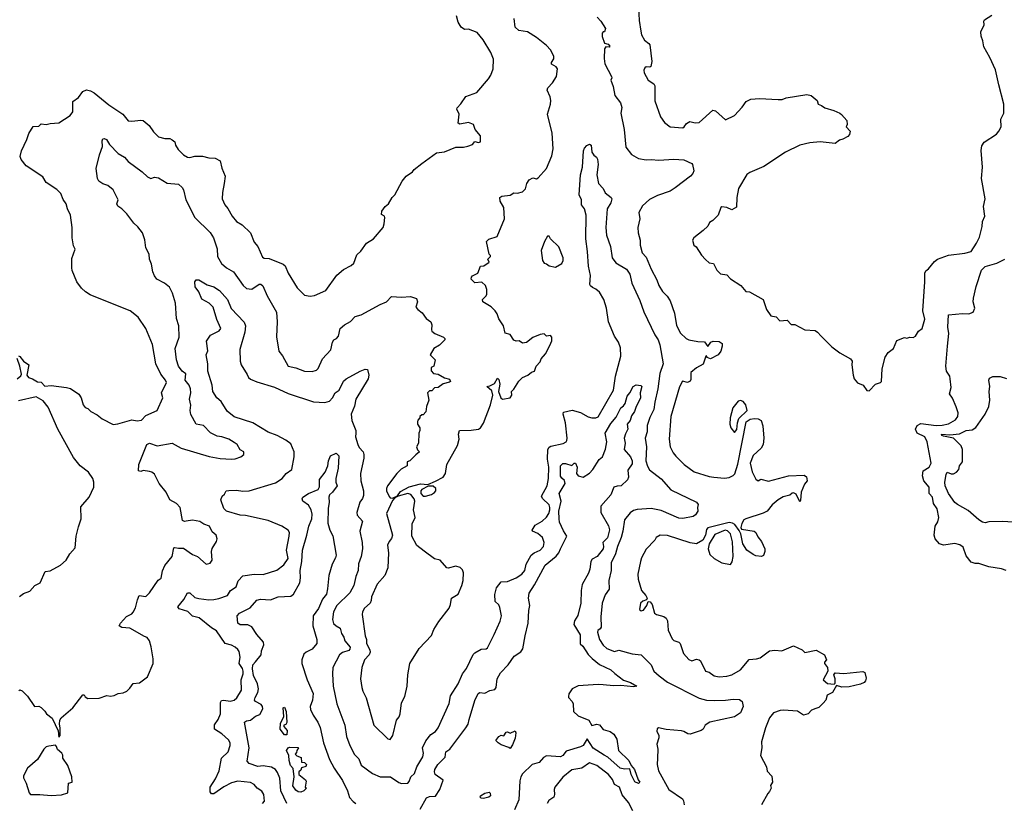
# Model space of a CAD drawing. Extents: x 1966327 to 2147849, y 395140 to 552178.
# Tile 162 of 256: x 2028844 to 2036657, y 493966 to 500186. Entities that reach past the tile are written whole.
import ezdxf

# ---------------------------------------------------------------- set-up
doc = ezdxf.new("R2010")
doc.units = 0

msp = doc.modelspace()

# ---------------------------------------------------------------- linework, layer by layer
at = {"layer": '0CON20XD'}
for points in [[(2033754.2, 500285), (2033759.5, 500179.5), (2033772, 500095), (2033778.6, 500065), (2033802, 500022), (2033837.8, 499997.8), (2033845.5, 499985.5), (2033861.2, 499855), (2033853.3, 499815), (2033845, 499810), (2033815, 499811.2), (2033805, 499803.3), (2033798, 499785), (2033799.2, 499765), (2033830, 499705), (2033875, 499676.7), (2033885, 499660), (2033882.9, 499542.9), (2033928.8, 499415), (2033960.3, 499370.3), (2034005, 499335.7), (2034105, 499328.6), (2034118, 499335), (2034135, 499362), (2034162.9, 499377.1), (2034205, 499366.4), (2034235, 499370), (2034345, 499466.6), (2034365, 499461.1), (2034445, 499390.5), (2034515, 499424.2), (2034578.3, 499491.7), (2034608.8, 499535), (2034645, 499554), (2034715, 499560), (2034862.7, 499552.7), (2034895, 499552.5), (2034925.9, 499565.9), (2035089.3, 499590.7), (2035123.6, 499583.6), (2035172.5, 499545), (2035180, 499515), (2035205.8, 499505.8), (2035233.3, 499485), (2035305, 499465.7), (2035352.5, 499445), (2035365, 499433.3), (2035407.5, 499385), (2035410, 499355), (2035403.3, 499335), (2035435, 499300), (2035430, 499275), (2035415, 499257.5), (2035375, 499236.7), (2035349.3, 499230.7), (2035316.1, 499203.9), (2035195, 499217.5), (2035115, 499209.5), (2035035, 499188.9), (2034920, 499135), (2034748.7, 499021.3), (2034637.4, 498972.6), (2034615, 498955.7), (2034549.2, 498845), (2034535.4, 498774.6), (2034533, 498697), (2034495, 498677.5), (2034455, 498693.8), (2034415, 498700), (2034407.5, 498695), (2034387.5, 498635), (2034345, 498592.5), (2034317.5, 498575), (2034305, 498547.5), (2034267.7, 498512.3), (2034192.5, 498455), (2034183.3, 498435), (2034193.3, 498395), (2034213, 498383), (2034255, 498317.5), (2034285, 498282.5), (2034316.4, 498256.4), (2034349.5, 498249.5), (2034375, 498196.7), (2034405, 498167.5), (2034455, 498160), (2034485, 498127.5), (2034565.7, 498075.7), (2034605, 498027.5), (2034635, 498026.7), (2034742.5, 497965), (2034770, 497885), (2034805, 497836.2), (2034846.1, 497826.1), (2034876.2, 497796.2), (2034935, 497800), (2034965, 497766.7), (2034995, 497767.1), (2035075, 497723.1), (2035155, 497718.7), (2035175.4, 497705.4), (2035203.8, 497673.8), (2035288.5, 497588.5), (2035351.8, 497541.8), (2035438, 497495), (2035448.8, 497475), (2035446.2, 497445), (2035457, 497363), (2035466.2, 497335), (2035493.2, 497303.2), (2035537.5, 497285), (2035565, 497242.5), (2035585, 497240), (2035635, 497293.8), (2035673.6, 497306.4), (2035682.5, 497315), (2035686.7, 497415), (2035712.3, 497507.7), (2035736.7, 497545), (2035776.7, 497575), (2035805, 497640), (2035865, 497662.5), (2035885, 497657.5), (2035907, 497667), (2035935, 497662.5), (2035952.5, 497675), (2035976.1, 497713.9), (2036004.2, 497735.8), (2036027.7, 497807.7), (2036010.8, 497875), (2036027.5, 498105), (2036026.2, 498175), (2036035, 498192.5), (2036055, 498207.5), (2036104.1, 498265.9), (2036127.5, 498285), (2036213, 498317), (2036345, 498332.3), (2036394.5, 498345.5), (2036437.8, 498412.2), (2036459.8, 498460.2), (2036482.5, 498545), (2036482.9, 498585), (2036502.9, 498625), (2036492.4, 498702.4), (2036506.5, 498765), (2036475.5, 498925), (2036483.3, 499015), (2036472.7, 499147.3), (2036478.8, 499185), (2036496.6, 499213.4), (2036595, 499277.5), (2036615, 499300), (2036631.9, 499335), (2036628.9, 499395), (2036654.3, 499445), (2036654.3, 499515), (2036615, 499667.5), (2036587.6, 499787.6), (2036543.3, 499885), (2036495, 499970), (2036487.8, 500017.8), (2036472.7, 500055), (2036470, 500090), (2036497.8, 500145), (2036494.3, 500175), (2036499.2, 500185), (2036558.8, 500221.2)], [(2030465.8, 498885), (2030452.5, 498815), (2030450, 498765), (2030471.2, 498715), (2030497, 498687), (2030530, 498625), (2030564.2, 498585), (2030608.3, 498558.3), (2030675, 498494), (2030705, 498420), (2030734.5, 498384.5), (2030770, 498300), (2030785, 498292.9), (2030825, 498289.4), (2030934.6, 498244.6), (2030952.1, 498232.1), (2030974.2, 498175), (2031046.8, 498056.8), (2031105, 498000), (2031148.8, 497991.2), (2031184.2, 497995.8), (2031274.3, 498035.7), (2031360.8, 498159.2), (2031415, 498202), (2031475, 498233.8), (2031495, 498253.3), (2031520.5, 498319.5), (2031551.7, 498348.3), (2031595, 498412.5), (2031652.5, 498445), (2031727.5, 498535), (2031737.5, 498565), (2031742.5, 498615), (2031740, 498625), (2031715, 498640), (2031716.7, 498665), (2031745, 498703.3), (2031770, 498725), (2031800, 498775), (2031820, 498795), (2031880, 498905), (2031910, 498945), (2031962.3, 498977.7), (2031974.3, 498995.7), (2032034, 499045), (2032152.3, 499127.7), (2032213.9, 499136.1), (2032305, 499173.8), (2032365, 499173.3), (2032399.3, 499180.7), (2032436.2, 499193.8), (2032455, 499220), (2032485, 499210), (2032500, 499215), (2032500, 499265), (2032459.2, 499315), (2032444.2, 499355), (2032405, 499369.2), (2032336, 499356), (2032323.1, 499363.1), (2032330.5, 499435), (2032314.2, 499475), (2032316, 499485), (2032345, 499518.8), (2032385, 499575.8), (2032472.8, 499607.2), (2032565, 499716.2), (2032582.5, 499745), (2032600, 499795), (2032603.2, 499873.2), (2032581.9, 499925), (2032522, 500025), (2032475, 500083.3), (2032405, 500111.2), (2032375, 500107.5), (2032346.4, 500126.4), (2032323.3, 500165), (2032311.2, 500215)], [(2032143.3, 496523.3), (2032205.6, 496554.4), (2032223.8, 496585), (2032233.3, 496655), (2032317.5, 496805), (2032332.5, 496855), (2032327.5, 496895), (2032334, 496926), (2032427, 496927), (2032485, 496935.6), (2032502, 496945), (2032525, 496983.8), (2032580.9, 497129.1), (2032597.5, 497205), (2032589.7, 497239.7), (2032550, 497275), (2032575, 497280), (2032612, 497298), (2032635, 497340), (2032645, 497330), (2032653, 497293), (2032643.3, 497235), (2032663, 497183), (2032675, 497173.3), (2032735, 497184.2), (2032750, 497205), (2032747.5, 497235), (2032765, 497252.5), (2032805, 497317.5), (2032833.9, 497346.1), (2032877.5, 497365), (2032905, 497387.5), (2032930, 497395), (2032942.5, 497435), (2032975, 497470), (2032982.5, 497495), (2033015.8, 497534.2), (2033050.7, 497599.3), (2033066.4, 497636.4), (2033066.1, 497666.1), (2033055, 497680), (2033025, 497672.5), (2033005, 497692.5), (2032973.6, 497686.4), (2032915, 497662.5), (2032866.1, 497623.9), (2032835, 497617.5), (2032807, 497637), (2032785, 497633.3), (2032765, 497642.5), (2032735, 497687.5), (2032697, 497697), (2032682.5, 497755), (2032645, 497810), (2032631.7, 497851.7), (2032616.7, 497875), (2032585.6, 497905.6), (2032520, 497945), (2032517.5, 497965), (2032546.4, 497993.6), (2032551.7, 498008.3), (2032550, 498045), (2032540, 498075), (2032511.7, 498101.7), (2032455, 498097.5), (2032427.5, 498125), (2032428.3, 498141.7), (2032437, 498153), (2032480, 498175), (2032501.7, 498228.3), (2032528.3, 498231.7), (2032568.3, 498261.7), (2032560, 498285), (2032580, 498305), (2032580, 498315), (2032570, 498325), (2032547.5, 498425), (2032566.4, 498443.6), (2032632.5, 498465), (2032692.5, 498605), (2032686.7, 498695), (2032656.2, 498745), (2032653.3, 498775), (2032670, 498785), (2032735, 498793.8), (2032765, 498812.5), (2032795, 498807.5), (2032835, 498820), (2032857, 498843), (2032867.5, 498885), (2032887.5, 498915), (2032915, 498930), (2032946.2, 498923.8), (2032959.5, 498930.5), (2033023.3, 499005), (2033066.7, 499105), (2033078.3, 499161.7), (2033069.2, 499285), (2033031.9, 499435), (2033057.3, 499515), (2033059.4, 499545), (2033053.2, 499573.2), (2033028.8, 499625), (2033036.2, 499645), (2033072, 499685), (2033104, 499735), (2033111.4, 499795), (2033101.8, 499811.8), (2033063.2, 499833.2), (2033063.6, 499845), (2033082.5, 499875), (2033081.9, 499895), (2033055.3, 499945.3), (2033025, 499981.4), (2032945, 500045.6), (2032875, 500090), (2032805, 500100), (2032776.7, 500125), (2032769.2, 500195)], [(2033425.7, 500205.7), (2033455, 500173.3), (2033492.5, 500115), (2033485, 500090), (2033475, 500090), (2033465, 500080), (2033465, 500052.5), (2033485, 500000), (2033515, 499992.5), (2033527.5, 499975), (2033521.7, 499968.3), (2033495, 499970), (2033485.8, 499954.2), (2033482.6, 499877.4), (2033488.2, 499835), (2033540.8, 499735), (2033543.8, 499725), (2033534.2, 499705), (2033554.5, 499655), (2033567.1, 499585), (2033612.3, 499525), (2033621.2, 499488.8), (2033614, 499445), (2033640.6, 499315), (2033654.2, 499175), (2033699.2, 499115), (2033755, 499084), (2033815, 499073.3), (2033855, 499076.4), (2033915, 499070), (2034035, 499079.2), (2034115, 499072.5), (2034176.7, 499045), (2034183.8, 499035), (2034193.3, 498985), (2034186.7, 498965), (2034166.7, 498945), (2034045, 498850.8), (2034005, 498824.2), (2033905, 498789.4), (2033840.7, 498759.3), (2033785, 498708.8), (2033757.1, 498655), (2033764.3, 498605), (2033749.2, 498535), (2033752, 498495), (2033767.1, 498435), (2033767.8, 498395), (2033784, 498335), (2033815, 498301.2), (2033855.5, 498205), (2033900.9, 498120.9), (2033917.1, 498075), (2033945, 498028), (2033982, 497992), (2034005.7, 497955), (2034040.6, 497855), (2034055, 497757.5), (2034088.3, 497698.3), (2034134, 497655), (2034155, 497644.2), (2034225, 497630.6), (2034279.4, 497629.4), (2034305, 497592.5), (2034328.8, 497625), (2034345.7, 497634.3), (2034395, 497631.4), (2034417.5, 497615), (2034419.2, 497595), (2034407.1, 497555), (2034385.8, 497525), (2034325, 497494.2), (2034300, 497505), (2034295, 497517.5), (2034290, 497515), (2034268.3, 497451.7), (2034215, 497422.9), (2034168.6, 497385), (2034169.8, 497330.2), (2034165, 497316.2), (2034144.3, 497305.7), (2034104.5, 497315.5), (2034079.1, 497270.9), (2034011.4, 497035), (2033998.9, 496855), (2034006.9, 496795), (2034028.7, 496748.7), (2034050.3, 496720.3), (2034116.2, 496655), (2034195, 496597.5), (2034315, 496558.6), (2034353.4, 496553.4), (2034437.3, 496547.3), (2034475, 496552.9), (2034505, 496566.9), (2034517.9, 496582.1), (2034542.3, 496657.7), (2034608.9, 496995), (2034640.8, 497015), (2034675, 497020.8), (2034705, 497016.9), (2034727.6, 497005), (2034741.3, 496961.3), (2034748.7, 496865), (2034743.1, 496815), (2034727.1, 496785), (2034664.2, 496725.8), (2034640.3, 496665), (2034656.5, 496596.5), (2034685, 496538), (2034703.3, 496526.7), (2034725, 496538.8), (2034785, 496523.1), (2034944.6, 496564.6), (2035069.4, 496569.4), (2035087.7, 496557.7), (2035093.3, 496525), (2035072.1, 496497.9), (2035045.3, 496435), (2035041.2, 496368.8), (2035035, 496357.5), (2035005, 496419.2), (2034985, 496430), (2034975, 496426.7), (2034955, 496412.5), (2034902.3, 496397.7), (2034863.3, 496375), (2034815.8, 496334.2), (2034774.2, 496285), (2034745, 496270), (2034606.4, 496225), (2034590.3, 496215), (2034575, 496188), (2034566.7, 496155), (2034571.3, 496141.3), (2034672, 496125), (2034685.7, 496115), (2034702, 496082), (2034731.4, 496045), (2034756.2, 495985), (2034756.7, 495965), (2034746.1, 495933.9), (2034730, 495925), (2034685, 495931.2), (2034665, 495940), (2034615, 495975.6), (2034583.5, 496025), (2034565.5, 496105.5), (2034552.6, 496132.6), (2034519.2, 496179.2), (2034500.1, 496190.1), (2034475, 496193.9), (2034305, 496151.9), (2034295, 496139.1), (2034285, 496095.5), (2034265, 496053.8), (2034215, 496026.2), (2034164.1, 496034.1), (2033985, 496092), (2033926.1, 496093.9), (2033894.2, 496075.8), (2033883.3, 496055), (2033815, 495983.3), (2033778, 495915), (2033769.2, 495885), (2033750, 495785), (2033750.8, 495745), (2033778.6, 495655), (2033813.8, 495615), (2033822.5, 495595), (2033818.3, 495581.7), (2033789.3, 495570.7), (2033770, 495555), (2033763, 495503), (2033775, 495492.5), (2033795, 495500), (2033820, 495535), (2033831.7, 495568.3), (2033846.4, 495566.4), (2033863.3, 495545), (2033881.2, 495475), (2033897.5, 495465), (2033955, 495449.2), (2033974.4, 495434.4), (2033984.3, 495414.3), (2033990.3, 495340.3), (2034021.7, 495271.7), (2034035, 495258.8), (2034074.2, 495244.2), (2034083.8, 495235), (2034112.5, 495155), (2034155, 495108), (2034177.3, 495097.3), (2034215, 495109.2), (2034235, 495106), (2034246.2, 495096.2), (2034286.1, 495016.1), (2034315, 495006.7), (2034355, 494978.1), (2034395, 494971.1), (2034455, 494975.7), (2034494.3, 494985.7), (2034564.2, 495025.8), (2034633, 495107), (2034692, 495112), (2034718.9, 495121.1), (2034794.2, 495175.8), (2034835, 495182), (2034893, 495177), (2034985, 495216.2), (2035053.6, 495183.6), (2035075, 495163.3), (2035165, 495182.5), (2035230.8, 495145), (2035247.5, 495105), (2035230, 495085), (2035230, 495075), (2035253.3, 495045), (2035256.7, 495015), (2035220, 494945), (2035255, 494917.5), (2035307.5, 494912.5), (2035315, 494920), (2035314.2, 494955), (2035304, 494985), (2035315, 495002.5), (2035385, 494996.2), (2035535, 495012.8), (2035551.2, 495005), (2035561.1, 494958.9), (2035555, 494937.1), (2035544.4, 494925), (2035515, 494910.3), (2035425, 494889.3), (2035368.6, 494888.6), (2035325, 494900), (2035295, 494846.7), (2035252.5, 494825), (2035240, 494785), (2035219.3, 494760.7), (2035185, 494727.5), (2035162.3, 494717.7), (2035127.5, 494705), (2035100, 494675), (2035065, 494666.2), (2035015, 494696.2), (2034905, 494705.8), (2034878.3, 494701.7), (2034825, 494683.8), (2034795, 494644.2), (2034763.5, 494565), (2034730, 494455), (2034733.8, 494405), (2034722, 494345), (2034770, 494255), (2034775, 494220), (2034811.7, 494181.7), (2034817.5, 494135), (2034803, 494107), (2034807.5, 494085), (2034795, 494060), (2034780, 494045), (2034730, 493955)], [(2028833.6, 497516.4), (2028845, 497512.5), (2028875.8, 497475.8), (2028916, 497445), (2028900.8, 497365), (2028913.3, 497345), (2028945, 497336.2), (2028985, 497312.5), (2029015, 497307.5), (2029045, 497277.5), (2029095, 497282.5), (2029215, 497267.3), (2029247.6, 497257.6), (2029314.5, 497214.5), (2029333.1, 497185), (2029348.3, 497128.3), (2029365, 497107.5), (2029385, 497100), (2029410, 497075), (2029458.8, 497048.8), (2029497.4, 497017.4), (2029585, 496973.6), (2029623.3, 496976.7), (2029735, 497008.9), (2029777.6, 497002.4), (2029812, 497008), (2029845, 497044), (2029934, 497085), (2029980, 497185), (2029968.8, 497225), (2030008.5, 497305), (2030002.5, 497325), (2029963.4, 497373.4), (2029925.5, 497455), (2029897, 497607), (2029845.8, 497735), (2029785, 497824), (2029721.2, 497875), (2029462.5, 497977.5), (2029403.1, 498003.1), (2029365.7, 498025.7), (2029334.3, 498054.3), (2029296.7, 498105), (2029261.2, 498195), (2029256.7, 498215), (2029259.3, 498290.7), (2029283.3, 498365), (2029271.7, 498391.7), (2029261.2, 498455), (2029260, 498535), (2029246.9, 498635), (2029223.4, 498683.4), (2029213.1, 498725), (2029189.7, 498759.7), (2029171.9, 498805), (2029138.5, 498838.5), (2029054.4, 498894.4), (2029027.9, 498937.9), (2028895, 499026.7), (2028856.7, 499075), (2028849.3, 499099.3), (2028858.8, 499145), (2028901.2, 499235), (2028916.4, 499283.6), (2028951.7, 499338.3), (2028995, 499340), (2029015, 499360), (2029055, 499352.5), (2029087, 499363), (2029155, 499366), (2029243.6, 499426.4), (2029265.5, 499455), (2029266.7, 499535), (2029311.2, 499568.8), (2029344.4, 499615.6), (2029375, 499629.2), (2029405, 499621.4), (2029435, 499605.6), (2029550.5, 499510.5), (2029662.5, 499435), (2029705, 499384), (2029735, 499380), (2029805, 499388.6), (2029824.3, 499384.3), (2029872.5, 499345), (2029907.1, 499295), (2029946.7, 499255), (2029995, 499242.2), (2030035, 499241.9), (2030055, 499232.9), (2030074, 499215), (2030080.9, 499190.9), (2030102.5, 499155), (2030145, 499114.3), (2030175, 499095.8), (2030195, 499092.9), (2030235, 499101.5), (2030295, 499103.5), (2030345, 499089.2), (2030395, 499086.4), (2030435, 499065.6), (2030447.1, 499007.1), (2030475.6, 498945), (2030465.8, 498885)], [(2028837.5, 494862.5), (2028845, 494867.5), (2028865, 494860), (2028906.1, 494816.1), (2028962.5, 494735), (2028995, 494737.5), (2029015, 494727.5), (2029045, 494697.5), (2029057.5, 494675), (2029101.7, 494641.7), (2029150, 494540), (2029155, 494490), (2029166.7, 494505), (2029166.7, 494565), (2029160, 494595), (2029163.6, 494626.4), (2029172.5, 494645), (2029266.4, 494723.6), (2029345, 494827.5), (2029356.7, 494826.7), (2029365, 494810), (2029385, 494797.5), (2029475, 494800), (2029535, 494822.5), (2029565, 494817.5), (2029595, 494822.5), (2029625, 494837.5), (2029665, 494842.5), (2029693.6, 494856.4), (2029719.5, 494880.5), (2029745, 494917.5), (2029795, 494923.3), (2029859.3, 494970.7), (2029903.3, 495075), (2029903, 495113), (2029888.3, 495208.3), (2029873.3, 495255), (2029855, 495282.5), (2029835, 495291.2), (2029717.5, 495355), (2029655, 495361.2), (2029633.3, 495375), (2029643.3, 495395), (2029691.9, 495448.1), (2029735, 495470.8), (2029745, 495483.8), (2029763, 495517), (2029778.3, 495581.7), (2029793.3, 495615), (2029845, 495607.5), (2029875, 495636.7), (2029943.6, 495736.4), (2029966.1, 495753.9), (2029977.7, 495812.3), (2029995, 495853.3), (2030053.8, 495925), (2030067, 495993), (2030075, 495997.5), (2030105, 495990), (2030145, 495990), (2030215, 495941.2), (2030256.1, 495926.1), (2030325, 495863.8), (2030355, 495873.3), (2030372.5, 495895), (2030366.2, 495965), (2030371.7, 495988.3), (2030407, 496043), (2030410, 496065), (2030402.5, 496095), (2030370.3, 496120.3), (2030350, 496165), (2030305, 496181.2), (2030272.7, 496202.7), (2030215, 496212), (2030165.8, 496204.2), (2030152.3, 496202.3), (2030135, 496210), (2030117.5, 496315), (2030087.5, 496345), (2030036.2, 496375), (2030005.8, 496435.8), (2029950.6, 496505), (2029915, 496578), (2029893.3, 496595), (2029875, 496600.8), (2029825, 496606.2), (2029805, 496598.8), (2029787.5, 496605), (2029788.8, 496655), (2029853.3, 496815), (2029875, 496825.5), (2029935, 496802.3), (2030055, 496824), (2030125, 496784.6), (2030348, 496718), (2030435, 496703.3), (2030525, 496698.5), (2030555, 496700.6), (2030600, 496715), (2030622.5, 496735), (2030622.5, 496755), (2030595, 496772.5), (2030570, 496815), (2030545, 496829.2), (2030502.5, 496855), (2030447.5, 496875), (2030410.7, 496880.7), (2030357.3, 496907.3), (2030303.8, 496965), (2030245, 496976), (2030201.2, 497051.2), (2030196.4, 497083.6), (2030201.8, 497125), (2030190.8, 497175), (2030201.5, 497225), (2030198.9, 497255), (2030188.4, 497285), (2030157.9, 497325), (2030163.3, 497375), (2030134.4, 497395), (2030105.5, 497435.5), (2030087.9, 497485), (2030077, 497577), (2030109.2, 497665), (2030106.4, 497755), (2030087.3, 497815), (2030080.8, 497935), (2030056, 498015), (2030031.7, 498061.7), (2029993.3, 498095), (2029933.3, 498125), (2029915, 498152.5), (2029901.2, 498185), (2029890, 498245), (2029874, 498285), (2029871.2, 498325), (2029846.2, 498375), (2029838.3, 498438.3), (2029820, 498495), (2029782.8, 498542.8), (2029751.2, 498571.2), (2029695.7, 498645), (2029654.4, 498685), (2029622.1, 498705), (2029616, 498725), (2029626.5, 498755), (2029586.5, 498836.5), (2029545, 498869.4), (2029505, 498883.1), (2029473.1, 498905), (2029462.5, 498925), (2029451.5, 499005), (2029478, 499112), (2029502.1, 499177.9), (2029498.2, 499225), (2029505, 499240), (2029515, 499243.6), (2029533.4, 499233.4), (2029557.3, 499195), (2029625, 499123.1), (2029676, 499095), (2029705, 499059.2), (2029817.4, 498977.4), (2029858.3, 498938.3), (2029885, 498925.8), (2029915, 498936.5), (2029945, 498930.5), (2030015, 498888.5), (2030105, 498880.8), (2030133, 498853), (2030144, 498835), (2030163.3, 498755), (2030235, 498616.7), (2030356.7, 498496.7), (2030381.5, 498455), (2030412.3, 498367.7), (2030414.6, 498305), (2030445, 498250), (2030485, 498216.9), (2030541.4, 498185), (2030616.9, 498075), (2030645, 498051.1), (2030685, 498045.6), (2030745, 498085.6), (2030756.5, 498086.5), (2030773.6, 498073.6), (2030806.7, 497995), (2030881.9, 497865), (2030887.5, 497787.5), (2030881.9, 497668.1), (2030901.2, 497555), (2030928.6, 497518.6), (2030974.8, 497434.8), (2031035, 497422.9), (2031105, 497396.2), (2031165, 497394.2), (2031200, 497405), (2031213, 497417), (2031246.4, 497493.6), (2031314.1, 497565.9), (2031326.2, 497625), (2031336.1, 497643.9), (2031357.5, 497655), (2031373.3, 497675), (2031387.5, 497735), (2031421.2, 497765), (2031470, 497790), (2031505, 497828.8), (2031555, 497842), (2031703.6, 497926.4), (2031755, 497947.5), (2031795, 497987.5), (2031875, 497982), (2031945, 497989.2), (2031991.7, 497971.7), (2032000, 497945), (2031987.5, 497905), (2032002.5, 497885), (2032038.3, 497858.3), (2032070, 497815), (2032107.5, 497787.5), (2032113.6, 497763.6), (2032112, 497725), (2032114.2, 497714.2), (2032137.5, 497695), (2032207.5, 497665), (2032217.5, 497655), (2032217.5, 497645), (2032175, 497602.5), (2032130, 497575), (2032102.5, 497525), (2032140, 497485), (2032130, 497435), (2032110, 497425), (2032108.3, 497398.3), (2032128.3, 497378.3), (2032165, 497372.5), (2032214.1, 497344.1), (2032255, 497332.5), (2032262.5, 497315), (2032255, 497307.5), (2032205, 497296.2), (2032165, 497267.5), (2032135, 497262.5), (2032115, 497240), (2032095, 497240), (2032080, 497225), (2032090, 497165), (2032072.5, 497115), (2032067, 497073), (2032045, 497050), (2032035, 497050), (2032020, 497035), (2032020, 497025), (2032003, 497007), (2032000, 496995), (2032000, 496975), (2032020, 496945), (2032020, 496925), (2032012.5, 496905), (2032010, 496825), (2031992.5, 496795), (2032001.7, 496771.7), (2032017.5, 496755), (2031987, 496733), (2031940, 496685), (2031920, 496675), (2031920, 496645), (2031871.7, 496618.3), (2031837, 496583), (2031763.3, 496485), (2031754, 496465), (2031754.3, 496445.7), (2031775, 496400), (2031785, 496390), (2031801.7, 496388.3), (2031842.5, 496407.5), (2031865, 496440), (2031935, 496478.8), (2032025, 496501.2), (2032083, 496497), (2032143.3, 496523.3)], [(2030771.1, 493965), (2030786.2, 493983.8), (2030781.1, 494035), (2030765, 494063.1), (2030728.5, 494085), (2030704.7, 494114.7), (2030675, 494131.1), (2030575, 494142.9), (2030525, 494128.2), (2030465, 494097.9), (2030385, 494040.5), (2030365, 494042.5), (2030355, 494056.7), (2030355.6, 494095), (2030398.5, 494161.5), (2030427, 494223), (2030446.5, 494325), (2030498.9, 494375), (2030513.6, 494425), (2030513.6, 494445), (2030499.9, 494469.9), (2030447.7, 494517.7), (2030389.4, 494555), (2030390.9, 494589.1), (2030419.8, 494630.2), (2030438.8, 494675), (2030438.4, 494765), (2030445, 494782.9), (2030464.6, 494785.4), (2030515, 494776.5), (2030545, 494785.4), (2030567.4, 494802.6), (2030605.5, 494865), (2030600.7, 494945), (2030616.7, 494993.3), (2030617.6, 495015), (2030612.1, 495035), (2030584.7, 495074.7), (2030593.1, 495125), (2030585, 495170), (2030575, 495188), (2030555, 495204.3), (2030525, 495220.5), (2030474.7, 495234.7), (2030405, 495334.3), (2030365, 495359.2), (2030269.1, 495439.1), (2030215, 495450.8), (2030177.6, 495487.6), (2030109.7, 495509.7), (2030098.8, 495525), (2030147.3, 495582.7), (2030175, 495637.5), (2030195, 495635.6), (2030235, 495598.9), (2030265, 495591.5), (2030345, 495582.1), (2030385, 495582.7), (2030425, 495591.5), (2030494.5, 495615.5), (2030516.2, 495653.8), (2030563.1, 495685), (2030578.1, 495731.9), (2030615, 495772.2), (2030705, 495785.7), (2030775, 495781.1), (2030884.6, 495815.4), (2030940.6, 495859.4), (2030975, 495910), (2030961.5, 495975), (2030983.8, 496085), (2030985.4, 496115), (2030974.8, 496134.8), (2030925, 496166.5), (2030815, 496211.1), (2030635, 496249.6), (2030595, 496252), (2030486.2, 496285), (2030463.3, 496305), (2030440, 496375), (2030450, 496405), (2030469.3, 496420.7), (2030482.5, 496445), (2030505, 496447.5), (2030565, 496451.4), (2030615, 496443.1), (2030665, 496447.3), (2030875, 496508.9), (2030927.5, 496545), (2030958.6, 496585), (2031002.9, 496615), (2031023.3, 496715), (2031022.9, 496755), (2030995, 496818), (2030957, 496847), (2030886.2, 496885), (2030815, 496910.8), (2030695, 496985.6), (2030545, 497034.4), (2030489.3, 497079.3), (2030443.3, 497155), (2030409.2, 497185), (2030376.2, 497235), (2030371.9, 497285), (2030337.1, 497395), (2030336.6, 497453.4), (2030324.3, 497525), (2030336.8, 497556.8), (2030326, 497635), (2030357.6, 497682.4), (2030426.7, 497715), (2030440, 497735), (2030408, 497805), (2030378.8, 497905), (2030348.8, 497935), (2030288.3, 497968.3), (2030266.9, 498025), (2030237.1, 498065), (2030234.4, 498105.6), (2030245, 498120), (2030265, 498122), (2030332, 498082), (2030385, 498064.2), (2030429.4, 498035), (2030492.5, 497965), (2030523, 497893), (2030625.5, 497785.5), (2030635.6, 497755), (2030631.8, 497705), (2030591.4, 497568.6), (2030594.5, 497474.5), (2030602.9, 497445), (2030649.2, 497369.2), (2030661.1, 497345), (2030675, 497333.6), (2030725, 497312.2), (2030865, 497270), (2030975, 497218.8), (2031175, 497153.5), (2031265, 497146), (2031301.5, 497158.5), (2031325.6, 497185), (2031347.3, 497222.7), (2031380, 497245), (2031414.7, 497315.3), (2031433.6, 497336.4), (2031545, 497396.9), (2031585, 497411.5), (2031605, 497408.6), (2031615.6, 497365), (2031609.4, 497335), (2031510.4, 497175), (2031502.1, 497117.9), (2031473.8, 497055), (2031479.5, 497005), (2031510.8, 496925), (2031511.1, 496905), (2031507.8, 496875), (2031526.7, 496815), (2031539.1, 496789.1), (2031570.6, 496755), (2031574.7, 496734.7), (2031574.2, 496705), (2031548.8, 496585), (2031551.7, 496525), (2031572.7, 496445), (2031571.1, 496408.9), (2031564.2, 496385.8), (2031542.2, 496355), (2031518.9, 496275), (2031523.2, 496253.2), (2031565.5, 496205), (2031543.3, 496125), (2031562.7, 496035), (2031563.7, 495986.3), (2031554.5, 495925), (2031533.7, 495866.3), (2031531.1, 495815), (2031511.1, 495765), (2031494.6, 495695.4), (2031462.9, 495637.1), (2031361.8, 495535), (2031334.6, 495485), (2031325.5, 495425), (2031335, 495394), (2031355.5, 495375.5), (2031388.1, 495355), (2031397.1, 495315), (2031416, 495285), (2031423.5, 495255), (2031466.9, 495205), (2031465, 495190), (2031455, 495178.8), (2031405, 495162.5), (2031381.2, 495145), (2031329.6, 495045), (2031325.4, 494994.6), (2031332.7, 494895), (2031361.9, 494755), (2031425, 494586.7), (2031437.1, 494495), (2031465, 494423.8), (2031502.2, 494352.2), (2031535, 494318), (2031555, 494268), (2031645, 494203.1), (2031705, 494176.5), (2031785.4, 494175.4), (2031852.2, 494132.2), (2031875, 494124.4), (2031925, 494126.9), (2031935, 494138), (2031948.9, 494175), (2031977, 494203), (2031995.4, 494254.6), (2032042.5, 494335), (2032047.8, 494365), (2032040.9, 494405), (2032068, 494462), (2032106.7, 494513.3), (2032145, 494536.5), (2032165.9, 494565), (2032252, 494758), (2032262.1, 494817.9), (2032323.3, 494915), (2032357.6, 494992.4), (2032388.5, 495035), (2032442.4, 495147.6), (2032455, 495160.8), (2032505, 495188.8), (2032545, 495193.3), (2032555, 495200), (2032610, 495305), (2032657.3, 495412.7), (2032666.2, 495455), (2032655, 495520), (2032645, 495540), (2032617.7, 495567.7), (2032613.2, 495623.2), (2032627.5, 495675), (2032665, 495724), (2032715, 495726.2), (2032785, 495755.6), (2032829.2, 495785), (2032852.5, 495815), (2032863.8, 495865), (2032902, 495935), (2032926.6, 495953.4), (2032973.1, 495975), (2033000.9, 496005), (2033006.2, 496036.2), (2032992.2, 496075), (2032955, 496108.5), (2032913.8, 496125), (2032910, 496135), (2032935, 496174.3), (2032989.4, 496205), (2033025, 496237.3), (2033041.8, 496265), (2033050.8, 496295), (2033052.1, 496315), (2033045.3, 496335), (2032992.9, 496385), (2032983.6, 496405), (2033029.5, 496485), (2033041.1, 496545), (2033043.5, 496635), (2033033, 496697), (2033035.9, 496774.1), (2033045, 496792.2), (2033059.3, 496800.7), (2033156.9, 496823.1), (2033180, 496835), (2033187.1, 496845), (2033188.9, 496865), (2033175.4, 496985.4), (2033157.5, 497055), (2033158.8, 497071.2), (2033227.3, 497087.3), (2033295, 497067.1), (2033353.9, 497033.9), (2033385, 497024.5), (2033415, 497024.5), (2033435, 497034.4), (2033556.2, 497245), (2033571.4, 497355), (2033613.8, 497513.8), (2033611.2, 497581.2), (2033595, 497626.2), (2033564.6, 497674.6), (2033516.2, 497786.2), (2033500.7, 497895), (2033479.2, 497965), (2033445, 498021.9), (2033415, 498047.5), (2033389.6, 498059.6), (2033372.5, 498072.5), (2033368.1, 498085), (2033374.6, 498155), (2033358.8, 498228.8), (2033350.3, 498345), (2033335.3, 498445), (2033339.7, 498635), (2033326.9, 498685), (2033301.5, 498715), (2033303.3, 498755), (2033282.5, 498795), (2033294.2, 498955), (2033310, 499015), (2033319.1, 499145), (2033325.7, 499165), (2033343.8, 499186.2), (2033365, 499197.1), (2033379.1, 499189.1), (2033384.6, 499135), (2033400.9, 499110.9), (2033422.5, 499095), (2033429.7, 499079.7), (2033433.5, 499035), (2033424.3, 498955), (2033438.1, 498885), (2033472.9, 498845), (2033490.6, 498810.6), (2033536.7, 498775), (2033542.5, 498762.5), (2033535, 498733.3), (2033506.8, 498683.2), (2033496.5, 498535), (2033499.6, 498475), (2033531.5, 498385), (2033544.4, 498295), (2033575, 498255.7), (2033658.9, 498205), (2033686.3, 498166.3), (2033702.8, 498095), (2033765.8, 497955.8), (2033796.7, 497866.7), (2033885, 497684.4), (2033909.6, 497645), (2033923.9, 497605), (2033950, 497455), (2033923.5, 497376.5), (2033908.9, 497255), (2033885, 497150), (2033877.4, 497092.6), (2033845, 497027.5), (2033824.1, 496965), (2033823.4, 496915), (2033808.7, 496865), (2033817.3, 496795), (2033812.6, 496685), (2033825, 496642), (2033841.9, 496611.9), (2033935, 496541.1), (2034010.6, 496455), (2034215.8, 496355), (2034227.3, 496337.3), (2034222.5, 496315), (2034225.8, 496285), (2034208, 496255), (2034188.9, 496241.1), (2034105.6, 496225.6), (2034075, 496230), (2033935, 496289.7), (2033855, 496304.7), (2033745, 496296.9), (2033715, 496289.1), (2033687.3, 496272.7), (2033643.9, 496215), (2033630.8, 496125), (2033616.8, 496075), (2033587.4, 496005), (2033572, 495945), (2033538.9, 495875), (2033537.2, 495815), (2033519.3, 495735), (2033521.9, 495665), (2033489.1, 495620.9), (2033466.6, 495555), (2033456.7, 495446.7), (2033458, 495365), (2033449.3, 495350.7), (2033431.2, 495338.8), (2033428.8, 495325), (2033445.6, 495265), (2033475, 495221.9), (2033504.2, 495195), (2033565, 495170), (2033597.5, 495182.5), (2033703.4, 495153.4), (2033776.7, 495145), (2033853.8, 495065), (2033876, 495015), (2033918.9, 494978.9), (2033985, 494928.2), (2034235, 494799.6), (2034295, 494783.8), (2034355, 494781.1), (2034445, 494783.8), (2034505, 494792.5), (2034555, 494789.2), (2034576.2, 494775), (2034584, 494735), (2034562.9, 494685), (2034515, 494651.9), (2034321.3, 494608.7), (2034282.5, 494585), (2034267.5, 494555), (2034252.5, 494545), (2034165, 494515.8), (2034145, 494516.2), (2034115.4, 494535.4), (2034095, 494540.9), (2033972.9, 494552.9), (2033912.5, 494565), (2033903.1, 494556.9), (2033900.6, 494539.4), (2033916, 494505), (2033915.8, 494485), (2033900, 494435), (2033907.5, 494395), (2033905.7, 494325), (2033902.9, 494275), (2033914.3, 494225), (2033995, 494075.7), (2034102.6, 494002.6), (2034111.8, 493985), (2034115.8, 493955)], [(2033095, 498222.5), (2033145, 498250), (2033156.7, 498275), (2033156.7, 498295), (2033123, 498383), (2033057, 498447), (2033045, 498467.5), (2033033, 498467), (2033007.5, 498425), (2032982.5, 498355), (2032993.9, 498273.9), (2033005, 498252.5), (2033025, 498247.5), (2033045, 498232.5), (2033095, 498222.5)], [(2036670.8, 495815), (2036635, 495827.8), (2036533.4, 495843.4), (2036455, 495870), (2036425, 495868.8), (2036395, 495880), (2036355, 495931.2), (2036329.6, 495999.6), (2036305, 496018.2), (2036265, 496027.5), (2036175, 496015.5), (2036144, 496025), (2036109.2, 496065), (2036099.4, 496095), (2036109.4, 496165), (2036129.2, 496200.8), (2036138.9, 496235), (2036123.3, 496303.3), (2036095.5, 496345), (2036087.1, 496395), (2036061.2, 496425), (2036060.4, 496475), (2036019.2, 496525), (2036008.6, 496565), (2036013.3, 496605), (2036061.1, 496635), (2036076.4, 496665), (2036045.5, 496835), (2036026.4, 496875), (2035964.6, 496904.6), (2035952.6, 496935), (2035964.7, 496965.3), (2035995, 496981.2), (2036115.5, 496965.5), (2036165, 496966.2), (2036215, 496978.8), (2036269.9, 497010.1), (2036288.9, 497035), (2036291.1, 497065), (2036275, 497113.8), (2036245, 497182), (2036222.2, 497215), (2036234.6, 497265), (2036228.6, 497335), (2036224, 497355), (2036198.6, 497395), (2036194.1, 497435.9), (2036205.5, 497595), (2036216.4, 497695), (2036210, 497745), (2036215, 497843.1), (2036325, 497854.6), (2036375, 497851.2), (2036411.2, 497865), (2036422.7, 497895), (2036410.5, 497945), (2036413.3, 497975), (2036433.2, 498066.8), (2036475, 498198), (2036505, 498225.4), (2036598.1, 498251.9), (2036662, 498285)], [(2028825, 497333.8), (2028852.4, 497357.6), (2028858.3, 497371.7), (2028845.7, 497435.7), (2028823.3, 497496.7)], [(2036725, 496197.1), (2036645, 496204), (2036535, 496200), (2036505, 496192.5), (2036485, 496197.5), (2036454, 496215), (2036369.8, 496289.8), (2036285, 496336.7), (2036265, 496354.4), (2036215, 496426), (2036187.7, 496485), (2036184.7, 496515.3), (2036195.9, 496575.9), (2036205, 496594), (2036235, 496580.4), (2036255, 496580), (2036278.8, 496595), (2036295.4, 496615), (2036302.1, 496645), (2036324.9, 496675.1), (2036324.3, 496775), (2036315, 496802.7), (2036255, 496863.1), (2036175, 496879.1), (2036161.9, 496885), (2036160, 496895), (2036225, 496890.3), (2036301.2, 496898.8), (2036355, 496924.5), (2036401, 496929), (2036429.9, 496950.1), (2036505.4, 497055), (2036534.7, 497115), (2036541.1, 497165), (2036536.1, 497235), (2036541.8, 497275), (2036533.8, 497325), (2036540.3, 497339.7), (2036565, 497352.9), (2036625, 497352.9), (2036675, 497338.8)], [(2033635, 497120), (2033649.7, 497140.3), (2033665, 497197.5), (2033686.7, 497225), (2033712.5, 497275), (2033735, 497287.5), (2033771.7, 497281.7), (2033780, 497275), (2033768.8, 497225), (2033771.2, 497185), (2033732.3, 497107.7), (2033724, 497075), (2033699.1, 497040.9), (2033688.9, 497005), (2033664.4, 496975), (2033670.4, 496935), (2033650.9, 496899.1), (2033641.9, 496865), (2033647.7, 496825), (2033641.9, 496775), (2033692, 496715), (2033704.2, 496684.2), (2033705, 496660), (2033670.5, 496609.5), (2033675.7, 496554.3), (2033667.3, 496532.7), (2033617.5, 496485), (2033585, 496484), (2033557.5, 496475), (2033534, 496415), (2033454.7, 496325.3), (2033455.6, 496275), (2033517.4, 496167.4), (2033524.6, 496135.4), (2033507.5, 496072.5), (2033470.5, 496035), (2033477.8, 496005), (2033475.2, 495984.8), (2033425.2, 495924.8), (2033386.7, 495903.3), (2033375.4, 495885), (2033368.8, 495825), (2033357.7, 495792.3), (2033306.3, 495703.7), (2033298.9, 495655), (2033297.6, 495555), (2033272.4, 495457.6), (2033245.4, 495415), (2033241.1, 495385), (2033292.8, 495302.8), (2033292.5, 495232.5), (2033312.4, 495212.4), (2033356, 495146), (2033386.5, 495115), (2033445, 495068.5), (2033536.2, 495026.2), (2033567.5, 494995), (2033634.6, 494944.6), (2033690, 494925), (2033740, 494895), (2033715, 494890.8), (2033615, 494902.2), (2033555, 494897.9), (2033475, 494905.5), (2033435, 494909.3), (2033275, 494898.2), (2033229.2, 494875), (2033202, 494835), (2033198.8, 494815), (2033200, 494805), (2033228, 494775), (2033235.7, 494755.7), (2033239.2, 494695), (2033275, 494661.1), (2033360, 494625), (2033385, 494583.8), (2033425, 494594.5), (2033445, 494590), (2033475, 494550.6), (2033528.8, 494535), (2033560, 494515), (2033582.5, 494475), (2033596.7, 494385), (2033678.5, 494305), (2033695.5, 494265.5), (2033723.1, 494235), (2033752.1, 494152.1), (2033765.7, 494135), (2033755, 494124), (2033725, 494137.5), (2033695.8, 494195), (2033685, 494240), (2033643.5, 494236.5), (2033608.6, 494245), (2033511.3, 494331.3), (2033481.7, 494348.3), (2033395, 494403.3), (2033347, 494477), (2033314.4, 494425), (2033295, 494414), (2033180.5, 494379.5), (2033153.1, 494345), (2033135.8, 494335), (2033025, 494341.9), (2033000.8, 494329.2), (2032965, 494288.6), (2032910, 494275), (2032835, 494199.4), (2032820.5, 494175), (2032813.6, 494145), (2032805, 493992.5), (2032771.4, 493915)], [(2028841.7, 495608.3), (2028875, 495630), (2028925, 495650), (2028964.4, 495695.6), (2029008, 495715), (2029047.5, 495805), (2029085, 495810), (2029168.8, 495855), (2029213.8, 495895), (2029242, 495945), (2029285.6, 495995), (2029293.6, 496085), (2029310.2, 496159.8), (2029333.1, 496225), (2029330.3, 496319.7), (2029396.7, 496395), (2029433.8, 496475), (2029433.8, 496515), (2029423.8, 496545), (2029389.4, 496595), (2029325.2, 496645.2), (2029271.1, 496711.1), (2029147.3, 496935), (2029069.3, 497109.3), (2029030.8, 497160.8), (2028975, 497192.5), (2028835, 497160)], [(2034515, 496910), (2034535, 496932.5), (2034540.4, 496985), (2034550.7, 497019.3), (2034615.8, 497085), (2034605, 497127.5), (2034583.9, 497153.9), (2034565, 497163.3), (2034545, 497157.5), (2034503.8, 497105), (2034481.2, 497025), (2034480, 496975), (2034487.5, 496945), (2034515, 496910)], [(2032021.5, 493918.5), (2032071.1, 494008.9), (2032095, 494019.7), (2032145, 494023.6), (2032177.5, 494075), (2032205, 494150), (2032141.9, 494195), (2032134.7, 494214.7), (2032138.2, 494235), (2032162.1, 494275), (2032219.1, 494330.9), (2032226.7, 494375), (2032257.9, 494395), (2032383.4, 494565), (2032401.8, 494595), (2032410.6, 494630.6), (2032456.8, 494783.2), (2032481.2, 494838.8), (2032495, 494846.2), (2032535, 494840), (2032575, 494862), (2032615, 494870), (2032625.8, 494885), (2032633.2, 494955), (2032658.3, 495001.7), (2032720, 495065), (2032767.4, 495132.6), (2032820.8, 495169.2), (2032837.6, 495192.4), (2032854.3, 495295.7), (2032878.8, 495395), (2032883.9, 495496.1), (2032892.7, 495535), (2032881.2, 495595), (2032887.5, 495635), (2032929.7, 495700.3), (2033013.1, 495856.9), (2033101.8, 495928.2), (2033122.5, 495955), (2033134.7, 495985), (2033185.4, 496085), (2033158.8, 496128.8), (2033128.7, 496198.7), (2033123.8, 496223.8), (2033122.9, 496285), (2033141.2, 496365), (2033125.9, 496425), (2033172.1, 496505), (2033167.2, 496527.2), (2033145, 496545.8), (2033135, 496563.3), (2033136.7, 496645), (2033155, 496663.3), (2033175, 496663.3), (2033225, 496647.5), (2033243, 496667), (2033255, 496666.7), (2033267.8, 496635), (2033263.1, 496585), (2033276, 496565), (2033315, 496555.5), (2033364.7, 496585.3), (2033391.9, 496615), (2033441.2, 496695), (2033470, 496715), (2033492.7, 496777.3), (2033502.9, 496835), (2033490, 496905), (2033535, 496981.2), (2033578.1, 497031.9), (2033615, 497103.8), (2033635, 497120)], [(2030964.2, 493965), (2030916.9, 494065), (2030908.2, 494165), (2030890.3, 494210.3), (2030874.7, 494234.7), (2030843, 494253), (2030776, 494264), (2030735, 494258), (2030665, 494281.2), (2030649.3, 494299.3), (2030666.2, 494405), (2030629.2, 494610.8), (2030645, 494621.4), (2030675, 494625.5), (2030715, 494657.6), (2030749.2, 494670.8), (2030774.6, 494715), (2030772.1, 494735), (2030760.9, 494750.9), (2030714.8, 494774.8), (2030707.3, 494785), (2030711.5, 494805), (2030735.2, 494844.8), (2030740, 494875), (2030732.5, 494915), (2030699.7, 494979.7), (2030692, 495032), (2030695.2, 495065), (2030715, 495089.1), (2030761.5, 495145), (2030762.9, 495175), (2030782.2, 495225), (2030778.2, 495245), (2030725, 495306.9), (2030685.6, 495365.6), (2030655, 495381.4), (2030595, 495382.5), (2030575.6, 495395), (2030570.8, 495455), (2030588.8, 495475), (2030673.5, 495516.5), (2030725, 495577.5), (2030755.9, 495585.9), (2030835, 495582), (2030895, 495604.2), (2030995, 495611.4), (2031018, 495625), (2031067.8, 495715), (2031073.2, 495756.8), (2031069.8, 495815), (2031083.7, 495885), (2031087.4, 495975), (2031123.3, 496093.3), (2031137.5, 496165), (2031162.1, 496225), (2031165, 496260), (2031157.8, 496295), (2031135, 496332), (2031090.8, 496365), (2031086.1, 496383.9), (2031091.2, 496395), (2031135, 496424), (2031213.9, 496456.1), (2031222.5, 496477.5), (2031224.5, 496535), (2031268.6, 496595), (2031289.2, 496645), (2031294.2, 496685), (2031309.4, 496725), (2031355, 496743.8), (2031376.9, 496725), (2031371.1, 496625), (2031352.6, 496545), (2031352.9, 496515), (2031363.1, 496485), (2031325.7, 496434.3), (2031303.1, 496415), (2031296, 496395), (2031298.8, 496355), (2031291.4, 496305), (2031288.6, 496188.6), (2031304.2, 496135), (2031329.3, 496089.3), (2031354.5, 495935), (2031350.9, 495915), (2031322.7, 495865), (2031297.8, 495775), (2031287.1, 495667.1), (2031277.5, 495625), (2031247.8, 495585), (2031215, 495511.9), (2031173.3, 495455), (2031170, 495375), (2031201.5, 495265), (2031201.9, 495235), (2031165, 495188.5), (2031117.5, 495165), (2031100.2, 495149.8), (2031083.5, 495105), (2031082.5, 495075), (2031125, 494946.2), (2031173.7, 494836.3), (2031166.5, 494785), (2031150, 494735), (2031151.7, 494711.7), (2031171.9, 494665), (2031209.4, 494609.4), (2031228.2, 494568.2), (2031256.2, 494445), (2031303.4, 494313.4), (2031338.9, 494245), (2031406.2, 494146.2), (2031446.2, 494065), (2031462.2, 494012.2), (2031490, 493980), (2031512, 493965)], [(2032065, 496402.5), (2032111.7, 496418.3), (2032136.4, 496433.6), (2032147.5, 496445), (2032147.5, 496465), (2032125, 496482.5), (2032085, 496482.5), (2032035, 496457.5), (2032027.5, 496445), (2032027.5, 496425), (2032045, 496402.5), (2032065, 496402.5)], [(2031785, 494473.3), (2031805.7, 494505), (2031833.3, 494626.7), (2031855, 494652.5), (2031864.2, 494675.8), (2031875, 494762.5), (2031899.2, 494815), (2031918, 494895), (2031924, 494985), (2031940, 495075), (2032013.3, 495195), (2032112.3, 495297.7), (2032131.2, 495345), (2032171.3, 495408.7), (2032251.2, 495515), (2032263.8, 495545), (2032270, 495595), (2032324.1, 495625.9), (2032353.8, 495695), (2032363.8, 495735), (2032366.1, 495796.1), (2032358.3, 495818.3), (2032338.3, 495838.3), (2032305, 495848.8), (2032245, 495831.2), (2032234.1, 495834.1), (2032180, 495895), (2032135, 495906.7), (2032055, 495966.7), (2031995, 496012.5), (2031957, 496087), (2031957.5, 496185), (2031983.3, 496235), (2031969.5, 496295), (2031978.5, 496365), (2031973.1, 496383.1), (2031946.7, 496416.7), (2031925, 496426), (2031846.4, 496403.6), (2031820, 496390), (2031801.7, 496368.3), (2031754.4, 496265), (2031801.5, 496095), (2031795, 496066.7), (2031775, 496043.3), (2031762.9, 496015), (2031770, 495955), (2031764.4, 495835), (2031741.9, 495775), (2031681.1, 495705), (2031635.5, 495605), (2031634.3, 495575), (2031626.4, 495555), (2031580, 495515), (2031565.4, 495485), (2031561.8, 495465), (2031585.7, 495295), (2031595.8, 495265), (2031597.5, 495235), (2031622.5, 495185), (2031625.6, 495165), (2031617.8, 495145), (2031580, 495105), (2031559.4, 495045), (2031549.4, 494955), (2031560, 494885), (2031567.5, 494855), (2031594.1, 494804.1), (2031653.8, 494585), (2031765, 494477.5), (2031785, 494473.3)], [(2034485, 495860.8), (2034498.4, 495881.6), (2034506, 495924), (2034500.6, 496040.6), (2034485, 496106.1), (2034459.9, 496129.9), (2034443.4, 496133.4), (2034360.3, 496099.7), (2034315, 496026.6), (2034306.5, 495985), (2034321.1, 495941.1), (2034355, 495910), (2034415, 495873.4), (2034485, 495860.8)], [(2030965, 494510), (2030945, 494510), (2030910, 494555), (2030915, 494600), (2030940, 494655), (2030934, 494725), (2030945, 494730), (2030959.2, 494695), (2030963.6, 494606.4), (2030955, 494592.5), (2030940, 494585), (2030940, 494575), (2030966.7, 494545), (2030965, 494510)], [(2032735, 494400), (2032725, 494410), (2032665, 494430), (2032640, 494445), (2032622.5, 494465), (2032645, 494496.7), (2032665, 494506.7), (2032685, 494502.5), (2032705, 494531.2), (2032715, 494533.3), (2032735, 494522.5), (2032775, 494542.5), (2032781.2, 494525), (2032776.1, 494483.9), (2032755, 494430), (2032735, 494400)], [(2029095, 494027.5), (2029175, 494032.5), (2029225, 494050), (2029232.5, 494125), (2029260, 494135), (2029256.7, 494175), (2029227.5, 494265), (2029187.5, 494325), (2029187, 494347), (2029177.5, 494365), (2029143.9, 494393.9), (2029137.5, 494417.5), (2029127.5, 494427.5), (2029075, 494420), (2029055, 494413.3), (2029035, 494396.7), (2028985, 494314), (2028905, 494244.2), (2028874.2, 494185), (2028875, 494167.5), (2028896.6, 494126.6), (2028918.3, 494048.3), (2028930, 494035), (2029005, 494036.7), (2029095, 494027.5)], [(2031075, 494053.3), (2031055, 494056), (2031035, 494070.5), (2031011.2, 494105), (2031021.9, 494175), (2031013.3, 494243.3), (2030994.4, 494265), (2030982.2, 494305), (2030980, 494345), (2030962, 494385), (2030975, 494407.5), (2030985, 494412.5), (2031055, 494410), (2031057.5, 494405), (2031042.5, 494385), (2031041.7, 494368.3), (2031030, 494355), (2031043, 494343), (2031078.3, 494328.3), (2031081.7, 494291.7), (2031105, 494290), (2031120, 494275), (2031115, 494257.5), (2031081.7, 494248.3), (2031075, 494230), (2031060, 494215), (2031060, 494195), (2031113, 494153), (2031117, 494143), (2031110, 494095), (2031120, 494085), (2031100, 494065), (2031075, 494053.3)], [(2033710, 493905), (2033675, 493973.1), (2033624.5, 494034.5), (2033605, 494094.4), (2033565.3, 494115.3), (2033548.7, 494155), (2033517.5, 494195), (2033424.2, 494265), (2033365, 494286.9), (2033305, 494245.6), (2033225, 494231.4), (2033155, 494174), (2033090, 494095), (2033084.4, 494075), (2033088.6, 494035), (2033082, 494015), (2033042.7, 493987.3), (2033028.6, 493965)], [(2032525, 494004.4), (2032505, 494007.5), (2032497.5, 494015), (2032500, 494025), (2032535, 494047.5), (2032570, 494055), (2032577, 494047), (2032580, 494025), (2032567.5, 494015), (2032525, 494004.4)]]:
    msp.add_lwpolyline(points, dxfattribs=at)

doc.saveas('drawing.dxf')
